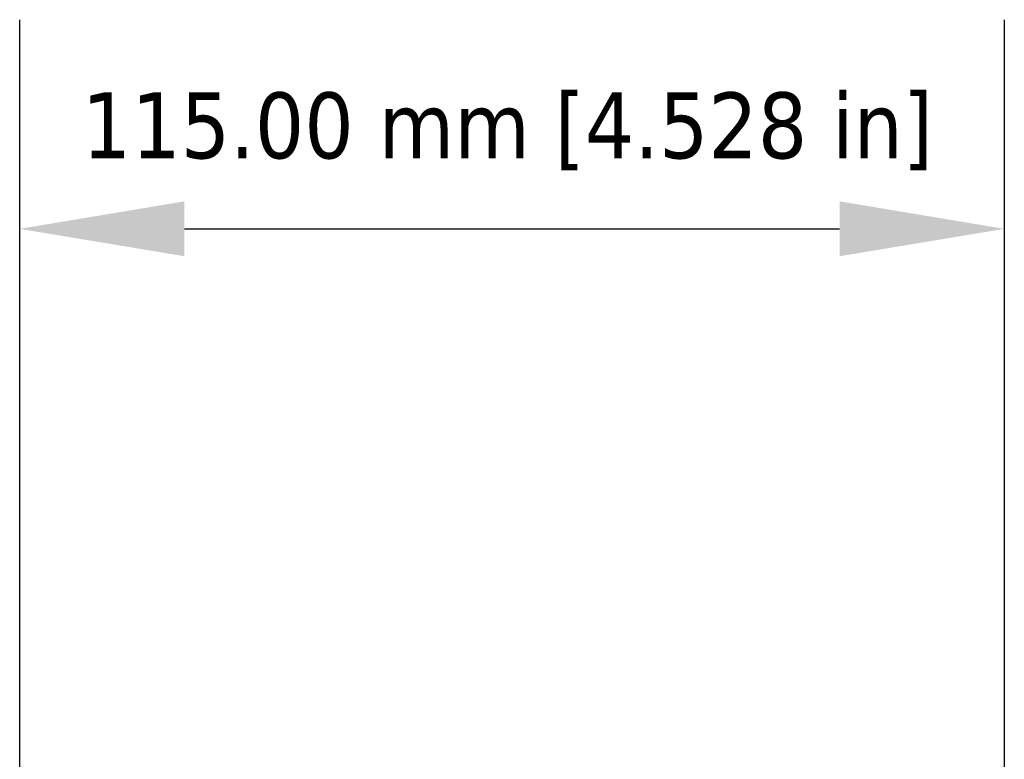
# Model space of a CAD drawing. Header units: millimetres. Extents: x 38 to 2514, y 38 to 1622.
# Tile 117 of 244: x 1017 to 1132, y 1001 to 1088. Entities that reach past the tile are written whole.
import ezdxf

# ---------------------------------------------------------------- set-up
doc = ezdxf.new("R2010")
doc.units = ezdxf.units.MM
doc.header["$LTSCALE"] = 7.692308
doc.layers.add('Dimension (ISO)', color=7, linetype='Continuous', lineweight=25)
doc.styles.add('Note Text (ANSI)', font='tahoma.ttf')
doc.dimstyles.new('Default (ISO)', dxfattribs={"dimscale": 7.692308, "dimtxt": 1, "dimasz": 2.5, "dimexe": 3.175, "dimexo": 0, "dimgap": 0.762, "dimtad": 1, "dimrnd": 1e-08, "dimzin": 0, "dimdsep": 46, "dimtxsty": 'Note Text (ANSI)', "dimcen": 0.09, "dimdle": 10, "dimclrd": 1, "dimclre": 1, "dimclrt": 1, "dimazin": 0, "dimtfac": 3.5052, "dimtmove": 0, "dimatfit": 3, "dimfxl": 1, "dimtolj": 1, "dimtzin": 0, "dimlwd": -1, "dimlwe": -1, "dimarcsym": 0})

# ---------------------------------------------------------------- blocks, each defined once
blk = doc.blocks.new('*D19')
at = {"layer": 'Defpoints', "color": 0, "transparency": 16777216}
for p in [(1132.12, 1063.33), (1017.12, 770.69), (1132.12, 770.69)]:
    blk.add_point(p, dxfattribs=at)
at = {"layer": 'Dimension (ISO)', "color": 1, "transparency": 16777216}
for p, q in [((1017.12, 770.69), (1017.12, 1087.75)), ((1132.12, 770.69), (1132.12, 1087.75)), ((1036.35, 1063.33), (1112.88, 1063.33))]:
    blk.add_line(p, q, dxfattribs=at)
for points in [[(1036.35, 1066.54), (1036.35, 1060.13), (1017.12, 1063.33)], [(1112.88, 1066.54), (1112.88, 1060.13), (1132.12, 1063.33)]]:
    blk.add_solid(points, dxfattribs=at)
at = {"layer": 'Dimension (ISO)', "color": 1, "transparency": 16777216, "insert": (1024.38, 1079.26), "char_height": 7.6923, "attachment_point": 1, "style": 'Note Text (ANSI)'}
blk.add_mtext('\\A1;115.00 mm [4.528 in]', dxfattribs=at)

msp = doc.modelspace()

# ---------------------------------------------------------------- dimensions: what is measured, and where the dimension line sits
at = {"layer": 'Dimension (ISO)', "color": 1, "true_color": 0xff0000}
dim = msp.add_linear_dim(base=(1132.115, 1063.33), p1=(1017.115, 770.693), p2=(1132.115, 770.693), text='<> mm [4.528 in]', dimstyle='Default (ISO)', override={"dimgap": 0.762, "dimdec": 2, "dimpost": '', "dimtol": 0, "dimlim": 0, "dimtp": 0, "dimtm": 0, "dimtdec": 2, "dimtofl": 0, "dimatfit": 1}, dxfattribs=at)
dim.commit()
dim.dimension.update_dxf_attribs({"geometry": '*D19', "text_midpoint": (1074.615, 1063.33), "dimtype": 160})

doc.saveas('drawing.dxf')
